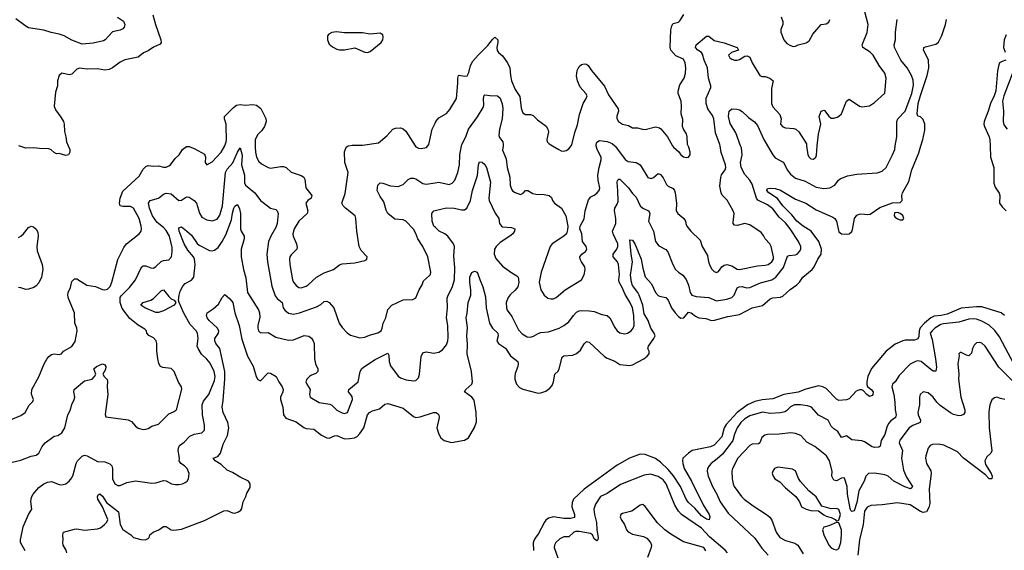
# Model space of a CAD drawing. Header units: inches. Extents: x 1552611 to 1694776, y 811966 to 917215.
# Tile 143 of 256: x 1606741 to 1614468, y 856829 to 860988. Entities that reach past the tile are written whole.
import ezdxf

# ---------------------------------------------------------------- set-up
doc = ezdxf.new("R2010")
doc.units = ezdxf.units.IN
doc.header["$MEASUREMENT"] = 0
for name, color, linetype in [('B6805', 7, 'Continuous'), ('B6806', 7, 'Continuous'), ('B6815', 7, 'Continuous'), ('B6816', 7, 'Continuous')]:
    doc.layers.add(name, color=color, linetype=linetype)

msp = doc.modelspace()

# ---------------------------------------------------------------- linework, layer by layer
at = {"layer": 'B6805', "color": 5}
for points, elevation in [([(1606654.8, 857845.2), (1606750, 857885.3), (1606782.9, 857910), (1606814.5, 857965.5), (1606844.7, 857995.3), (1606849, 858010), (1606832.3, 858052.3), (1606837, 858090), (1606890.6, 858189.4), (1606932.2, 858290), (1606953.2, 858326.8), (1606970, 858347.9), (1606990, 858362.7), (1607010, 858368.8), (1607050, 858364.9), (1607068.7, 858370), (1607084, 858390), (1607150, 858426.5), (1607175, 858465), (1607191.7, 858550), (1607189.7, 858570), (1607174, 858610), (1607171.6, 858690), (1607123.1, 858803.1), (1607117.4, 858830), (1607121.3, 858850), (1607139.6, 858890), (1607150, 858934.8), (1607170, 858957.3), (1607190, 858956.3), (1607268.4, 858908.4), (1607336, 858896), (1607390, 858873.1), (1607410, 858870.3), (1607430, 858875.3), (1607450, 858897.6), (1607464.6, 858930), (1607511.7, 859108.3), (1607557.6, 859202.4), (1607578, 859230), (1607677.6, 859310), (1607692.6, 859330), (1607697.3, 859350), (1607695.1, 859370), (1607678.2, 859430), (1607632.4, 859510), (1607610, 859524.8), (1607550, 859522.9), (1607529.7, 859530), (1607523.7, 859550), (1607529.8, 859589.8), (1607550, 859642.7), (1607678, 859762), (1607710, 859815.3), (1607730, 859837.6), (1607750, 859845.2), (1607790, 859839.6), (1607830, 859841.5), (1607870, 859831.8), (1607890, 859831.6), (1607910, 859841.3), (1607923, 859850), (1607960.7, 859899.3), (1607992.2, 859927.8), (1608017.2, 859970), (1608050, 859994.2), (1608070, 859995.2), (1608115.3, 859975.3), (1608190, 859933.4), (1608198.4, 859910), (1608197.3, 859870), (1608210, 859851), (1608250, 859873), (1608320.4, 859950), (1608349.8, 860000)], 880), ([(1606670, 857517.4), (1606750, 857536.5), (1606830, 857566.4), (1606870, 857574.6), (1606890.7, 857589.3), (1606917, 857643), (1606940.7, 857670), (1607010, 857723.1), (1607039, 857730), (1607072, 857750), (1607094.5, 857790), (1607118, 857890), (1607135.4, 857924.6), (1607149.1, 857970.9), (1607167.1, 858010), (1607172, 858030), (1607165.4, 858070), (1607168.3, 858090), (1607250, 858158), (1607310, 858171.3), (1607328.7, 858190), (1607338, 858210), (1607322, 858250), (1607344, 858270), (1607390, 858291.3), (1607410, 858282), (1607416, 858270), (1607414.4, 858245.6), (1607392, 858210), (1607404.7, 858190), (1607427.7, 858167.7), (1607430, 858154), (1607427.4, 858110), (1607433, 858050), (1607412.3, 857892.3), (1607415.3, 857875.3), (1607591.8, 857851.8), (1607617.5, 857837.5), (1607650, 857801.3), (1607670, 857786.7), (1607710, 857777), (1607730, 857778), (1607750, 857783.7), (1607778.7, 857801.3), (1607830, 857818), (1607910, 857898.9), (1607946.5, 857913.5), (1607970, 857930.8), (1608011.7, 858091.7), (1608009.3, 858110), (1607987.2, 858147.2), (1607953.1, 858230), (1607930, 858255.1), (1607862.9, 858262.9), (1607846, 858270), (1607832.3, 858292.3), (1607823.5, 858330), (1607817.1, 858390), (1607817.3, 858450), (1607810.8, 858470.8), (1607790, 858493.3), (1607753.4, 858513.4), (1607739.3, 858530), (1607734.5, 858550), (1607723.3, 858563.3), (1607670, 858593.7), (1607606.2, 858646.2), (1607544.3, 858724.3), (1607529.1, 858770), (1607530.3, 858809.7), (1607537, 858823), (1607601.2, 858890), (1607648.3, 858950), (1607690, 859037.3), (1607700.9, 859050), (1607710, 859058), (1607730, 859058.4), (1607770, 859042), (1607790, 859040.3), (1607810, 859052.6), (1607850, 859093), (1607870, 859100.2), (1607910, 859105), (1607931.4, 859130), (1607937.5, 859170), (1607936.3, 859203.7), (1607916.1, 859290), (1607890, 859336.1), (1607870, 859358.1), (1607819.2, 859399.2), (1607783.4, 859450), (1607760.2, 859510), (1607750.9, 859549.1), (1607763.6, 859570), (1607830, 859588), (1607870, 859621.3), (1607890, 859629.2), (1607930, 859622.8), (1607990, 859570.4), (1608010, 859572.2), (1608050, 859598.7), (1608070, 859595.8), (1608110, 859570.8), (1608127, 859550), (1608151.3, 859471.3), (1608170, 859439.5), (1608210, 859418.9), (1608250, 859411.6), (1608290, 859425.5), (1608310, 859454.9), (1608331.9, 859530), (1608354.7, 859790), (1608370, 859817.5), (1608414, 859866), (1608450, 859950.4), (1608470, 859982.8), (1608486.4, 859926.4), (1608482.5, 859850), (1608505, 859770), (1608505.8, 859710), (1608513.4, 859690), (1608585.8, 859630), (1608630, 859572), (1608650, 859554), (1608710, 859510.4), (1608750, 859499.3), (1608760.5, 859490), (1608768.7, 859470), (1608762.3, 859390), (1608750, 859359.7), (1608710.2, 859290), (1608694.3, 859250), (1608680.7, 859150), (1608686, 859090), (1608718.1, 858898.1), (1608744.6, 858824.6), (1608762.3, 858802.3), (1608800.2, 858770), (1608809.2, 858730), (1608821.5, 858710), (1608850, 858688.4), (1608890, 858679.2), (1608937.2, 858690), (1609070, 858736.1), (1609104.5, 858755.5), (1609130, 858780.4), (1609150, 858783), (1609170.3, 858770.3), (1609204.9, 858730), (1609248.6, 858608.6), (1609270, 858575.3), (1609310, 858532.7), (1609335.4, 858515.4), (1609410, 858494.6), (1609450, 858500.3), (1609484.7, 858515.3), (1609550, 858533.7), (1609576.3, 858550), (1609586.3, 858570), (1609594.3, 858610), (1609613.1, 858650), (1609630, 858717.3), (1609660.9, 858750), (1609750, 858792.2), (1609825.8, 858794.2), (1609850, 858808.2), (1609874.3, 858870), (1609899.7, 858910), (1609910, 858940.7), (1609957.7, 858982.3), (1609963.7, 858990), (1609967.6, 859010), (1609943.5, 859130), (1609903.2, 859210), (1609864.5, 859270), (1609850, 859311.6), (1609830, 859345.6), (1609770, 859409.4), (1609750, 859418), (1609685.1, 859425.1), (1609629.6, 859470), (1609615.6, 859495.6), (1609599.4, 859559.4), (1609570, 859601.6), (1609547.1, 859650), (1609551.8, 859690), (1609570, 859710.4), (1609590, 859707.4), (1609650, 859684.9), (1609710, 859679.7), (1609750, 859695.6), (1609790, 859735.3), (1609810, 859744.6), (1609830, 859746.3), (1609850, 859741.3), (1609904.6, 859704.6), (1609930, 859697.7), (1610000, 859710)], 860), ([(1607120.9, 860000), (1607132.9, 859970), (1607134.7, 859950), (1607123.1, 859930), (1607102.8, 859922.8), (1607050, 859938.9), (1607030, 859937.4), (1607010, 859948.3), (1606988.4, 859968.4), (1606970, 859976.8), (1606897.2, 859977.2), (1606850, 859983.4), (1606790, 859979.8), (1606733.7, 860000)], 880), ([(1608587.6, 860000), (1608587.2, 859990), (1608591.2, 859948.8), (1608599.3, 859910), (1608617, 859877), (1608637.8, 859857.8), (1608690, 859828.7), (1608710, 859824.6), (1608790, 859838.3), (1608810, 859836.5), (1608830.7, 859830), (1608872.1, 859792.1), (1608950, 859767.9), (1608970, 859753.1), (1608978, 859738), (1608985.8, 859670), (1609033.7, 859610), (1609027.7, 859590), (1609000.5, 859570), (1608986.7, 859550), (1609001.6, 859490), (1608997.2, 859470), (1608930, 859407.6), (1608893.4, 859350), (1608885.2, 859310), (1608886.8, 859290), (1608912.2, 859230), (1608918, 859202), (1608915.6, 859190), (1608870, 859145.7), (1608860.6, 859130), (1608856.8, 859110), (1608859.4, 859070), (1608881.8, 858950), (1608890.2, 858930), (1608910, 858904.4), (1608930, 858887.6), (1608950, 858885.5), (1608990, 858900.2), (1609004.4, 858910), (1609070, 858970.2), (1609130, 859002.6), (1609202.9, 859030), (1609250, 859066.4), (1609270, 859074), (1609370, 859083), (1609450, 859100.5), (1609465.2, 859110), (1609467, 859130), (1609419.8, 859179.8), (1609404.2, 859210), (1609385.4, 859330), (1609379.1, 859430), (1609372.8, 859450), (1609298.3, 859510), (1609279.7, 859530), (1609269.6, 859550), (1609294.5, 859625.5), (1609317.6, 859790), (1609293, 859870), (1609288.8, 859951.2), (1609302.4, 859990), (1609319.3, 860000)], 880), ([(1609844.8, 860000), (1609850, 859992), (1609870, 859980.9), (1609890, 859977.4), (1609932.7, 859987.3), (1609943, 860000)], 880), ([(1606784.4, 856824.4), (1606747.3, 856890), (1606747.6, 856910), (1606767, 857013), (1606809.7, 857110), (1606836.3, 857150), (1606828.4, 857211.6), (1606834.5, 857245.5), (1606846.6, 857270), (1606890, 857321.3), (1606929.5, 857350), (1606957.5, 857362.5), (1606990, 857368), (1607050, 857344.5), (1607070, 857341.8), (1607102.7, 857350), (1607130, 857370.5), (1607150, 857398), (1607159.7, 857420.3), (1607182.8, 857510), (1607194.2, 857530), (1607232.1, 857567.9), (1607250, 857573.8), (1607270, 857569.3), (1607350, 857524.9), (1607410, 857521.5), (1607446.9, 857506.9), (1607462.6, 857490), (1607468.8, 857470), (1607468.4, 857390), (1607488.4, 857350), (1607510, 857336.3), (1607530, 857336.3), (1607580.4, 857359.6), (1607650, 857373.7), (1607776.3, 857356.3), (1607810, 857358.4), (1607870, 857377.1), (1607890, 857372.7), (1607931, 857350), (1607963.7, 857343.7), (1607990, 857344.4), (1608019, 857350), (1608040.1, 857359.9), (1608054, 857370), (1608065.6, 857390), (1608069.6, 857430), (1608053.6, 857470), (1608035.1, 857490), (1608004.5, 857510), (1607991.8, 857530), (1607994.7, 857550), (1607985.4, 857610), (1607986.6, 857630), (1607995.6, 857650), (1608030, 857675.6), (1608075.8, 857724.2), (1608110, 857739.3), (1608170, 857748.7), (1608189.6, 857770), (1608191.3, 857808.7), (1608176, 857890), (1608172.8, 857970), (1608182.5, 857997.5), (1608225.3, 858050), (1608270, 858160.4), (1608274, 858190), (1608265.5, 858230), (1608235.7, 858295.7), (1608210, 858326.8), (1608166.7, 858366.7), (1608140.3, 858410), (1608134, 858430), (1608142.3, 858490), (1608136.5, 858530), (1608124.8, 858550), (1608078.3, 858598.3), (1608027.4, 858687.4), (1607991.6, 858770), (1607988, 858790), (1607991.8, 858830), (1608000.1, 858859.9), (1608019.6, 858900.4), (1608039.6, 858920.4), (1608090, 858947), (1608106, 858970), (1608117.3, 859070), (1608113.3, 859110), (1608104, 859130), (1608061.2, 859181.2), (1608030, 859230.9), (1607992.9, 859330), (1607990, 859356.3), (1608010, 859363.7), (1608050, 859332.4), (1608090, 859297.8), (1608134.2, 859234.2), (1608150, 859219.8), (1608230, 859178.5), (1608250, 859176.1), (1608270, 859180.8), (1608297.8, 859202.2), (1608330.6, 859249.4), (1608358.8, 859301.2), (1608401.8, 859418.2), (1608410, 859470.6), (1608421.6, 859510), (1608430, 859527.4), (1608450, 859538.4), (1608465.2, 859505.2), (1608473.1, 859470), (1608472.8, 859350), (1608478.5, 859330), (1608501.3, 859290), (1608501, 859270), (1608478.7, 859190), (1608479.3, 859130), (1608496.9, 859030), (1608515.1, 858964.9), (1608528.2, 858850), (1608614.2, 858714.2), (1608623.5, 858690), (1608624.1, 858655.9), (1608609.2, 858590), (1608609.2, 858570), (1608615.8, 858550), (1608630, 858532.7), (1608690, 858534.9), (1608750, 858499), (1608850, 858476.5), (1608890, 858478.8), (1608971.9, 858511.9), (1609008.6, 858508.6), (1609030, 858490.6), (1609043.8, 858470), (1609050.4, 858450), (1609053.2, 858330), (1609062, 858290), (1609080.2, 858250), (1609080.3, 858230), (1609064.2, 858215.8), (1609030, 858201.2), (1609015.2, 858190), (1608994.7, 858170), (1608986.9, 858150), (1608993.4, 858130), (1609020.3, 858090), (1609014, 858050), (1609019.3, 858030), (1609090, 857987.7), (1609175.4, 857975.4), (1609190, 857967.4), (1609230, 857926.9), (1609270, 857906), (1609290, 857902), (1609314, 857910), (1609352.3, 858010), (1609350, 858033.6), (1609321.1, 858070), (1609323.1, 858090), (1609396.1, 858150), (1609413.7, 858230), (1609426.8, 858253.2), (1609447.3, 858270), (1609530, 858323.5), (1609630, 858374.4), (1609638.3, 858358.3), (1609639.2, 858310), (1609650, 858275.5), (1609710, 858192.7), (1609730, 858179.5), (1609774.3, 858165.7), (1609830, 858157), (1609850, 858160.4), (1609870, 858180.5), (1609879.3, 858210), (1609891.5, 858348.5), (1609904.2, 858375.8), (1609930, 858384.9), (1609990, 858374.9), (1610000, 858376.5)], 840), ([(1610000, 859362), (1609991.8, 859370), (1609977.7, 859410), (1609973.7, 859470), (1609990, 859490.3), (1610000, 859492.6)], 840), ([(1606730, 859281.3), (1606750, 859290.3), (1606770, 859308.9), (1606810, 859359.5), (1606830, 859368.8), (1606850, 859365.3), (1606870, 859346.4), (1606881.6, 859321.6), (1606885.2, 859290), (1606875.8, 859210), (1606876.7, 859176.7), (1606918.2, 859070), (1606922.7, 859030), (1606911.4, 858968.6), (1606890, 858924.2), (1606870, 858901.1), (1606852.7, 858890), (1606810, 858875.8), (1606790, 858873.1), (1606750, 858886.6), (1606730, 858887.8)], 880), ([(1607109.6, 856810), (1607104.5, 856830), (1607080.7, 856870), (1607078.4, 856890), (1607082.9, 856910), (1607078, 856950), (1607085.2, 856970), (1607170, 856995.3), (1607190, 856997), (1607250, 856987.2), (1607350, 856996), (1607374.5, 857005.5), (1607406.9, 857030), (1607425.1, 857050), (1607431.1, 857070), (1607389.9, 857170), (1607353.6, 857230), (1607351.2, 857248.8), (1607355.6, 857264.4), (1607368.2, 857271.8), (1607390, 857252.4), (1607422.5, 857202.5), (1607517.1, 857130), (1607529.2, 857030), (1607550, 856992.4), (1607614, 856950), (1607634, 856930), (1607690, 856914), (1607729.1, 856910.9), (1607750, 856921), (1607757.2, 856930), (1607761.2, 856950), (1607789.3, 856970), (1607831.4, 856988.6), (1607870, 857015.8), (1607890, 857014.9), (1607930, 856990.4), (1607950, 856987.7), (1608010, 856994.9), (1608190, 857062.4), (1608342.5, 857137.5), (1608370, 857141.1), (1608410, 857123.7), (1608430, 857121.1), (1608458, 857130), (1608475.9, 857144.1), (1608483.7, 857156.3), (1608494.5, 857210), (1608516, 857250), (1608523, 857277), (1608550, 857321), (1608549.6, 857350), (1608535.1, 857370), (1608470, 857402.4), (1608410, 857439.6), (1608370, 857456.2), (1608322.5, 857502.5), (1608275.1, 857530), (1608259, 857550), (1608294.9, 857565.1), (1608317.6, 857590), (1608338.6, 857661.4), (1608370.5, 857729.5), (1608380.7, 857790), (1608372.9, 857830), (1608337.6, 857910), (1608328.5, 857950), (1608337, 858003), (1608351.2, 858171.2), (1608350.6, 858230), (1608309.9, 858409.9), (1608279.4, 858450), (1608272.4, 858470), (1608272.9, 858490), (1608299.7, 858530), (1608303.5, 858550), (1608291.4, 858571.4), (1608228.5, 858630), (1608213, 858650), (1608206.2, 858670), (1608212, 858690), (1608259.6, 858720.4), (1608301, 858759), (1608330, 858810.5), (1608350, 858833.4), (1608390, 858801.3), (1608413.4, 858770), (1608429.2, 858690), (1608463.8, 858590), (1608484.2, 858484.2), (1608529.5, 858349.5), (1608572.4, 858272.4), (1608595.8, 858190), (1608610, 858167.3), (1608630, 858157.3), (1608684.1, 858215.9), (1608690, 858220.4), (1608710, 858218.4), (1608754, 858190), (1608773.2, 858150), (1608800.2, 858110), (1608808.1, 858090), (1608804.9, 858070), (1608788.4, 858030), (1608787.7, 858010), (1608805.2, 857950), (1608811.2, 857891.2), (1608830, 857864.9), (1608910, 857835.9), (1608970, 857792.2), (1608990, 857783.2), (1609050, 857779.6), (1609110, 857732.2), (1609150, 857710.4), (1609170, 857708.9), (1609210, 857726), (1609230, 857729.1), (1609290, 857701.6), (1609330, 857704.4), (1609368.7, 857711.3), (1609390, 857721.7), (1609410, 857745.3), (1609440.2, 857790), (1609469.9, 857890.1), (1609486.6, 857910), (1609510, 857922.2), (1609563.5, 857936.5), (1609605.8, 857974.2), (1609630, 857980.2), (1609750, 857943.8), (1609830, 857878.2), (1609850, 857871.1), (1609884.2, 857875.8), (1609988.9, 857908.9), (1610000, 857908.2)], 820)]:
    msp.add_lwpolyline(points, dxfattribs=dict(at, elevation=elevation))
at = {"layer": 'B6805', "color": 5, "elevation": 840}
msp.add_lwpolyline([(1607830, 858692.2), (1607810, 858694), (1607723, 858730), (1607691.8, 858750), (1607709.2, 858770), (1607769.8, 858790.2), (1607790, 858802), (1607850, 858862), (1607870, 858870.4), (1607910, 858819.3), (1607930, 858800.4), (1607952, 858790), (1607966, 858770), (1607954, 858750), (1607870, 858705.3)], close=True, dxfattribs=at)
at = {"layer": 'B6806', "color": 5}
for points, elevation in [([(1607786.6, 861026.6), (1607805.8, 860950), (1607847.1, 860830), (1607850.3, 860810), (1607842.6, 860797.4), (1607790, 860772.6), (1607750, 860744), (1607712.3, 860727.7), (1607670, 860695.1), (1607566.6, 860673.4), (1607530, 860654), (1607470, 860609.6), (1607442.7, 860597.3), (1607410, 860593.7), (1607350, 860604.2), (1607270, 860601.2), (1607210, 860607.9), (1607190, 860600.4), (1607150, 860561.3), (1607130, 860555.1), (1607070.9, 860569.1), (1607051, 860550), (1607037.3, 860510), (1607036.4, 860470), (1607021, 860419), (1607010.2, 860310), (1607021, 860281), (1607064.4, 860224.4), (1607084, 860190), (1607089, 860170), (1607091.5, 860111.5), (1607103.6, 860070), (1607108.9, 860030), (1607120.9, 860000)], 880), ([(1607507.2, 861007.2), (1607556, 860976), (1607565.8, 860950), (1607561.6, 860930), (1607550, 860916.4), (1607530, 860905.7), (1607468.1, 860891.9), (1607410.4, 860830), (1607397.1, 860822.9), (1607316.8, 860803.2), (1607230, 860795.6), (1607150, 860826.8), (1607090, 860861.1), (1607050, 860875), (1606987.2, 860887.2), (1606930, 860906.2), (1606810, 860925.6), (1606781.5, 860941.5), (1606710, 860994.8)], 860), ([(1608349.8, 860000), (1608350, 860000.3), (1608361.1, 860030), (1608364.8, 860050), (1608362, 860150), (1608360.3, 860170), (1608346.8, 860210), (1608348.7, 860230), (1608419, 860301), (1608442.5, 860317.5), (1608470, 860322.5), (1608510, 860319.2), (1608570, 860323.1), (1608598, 860318), (1608632.4, 860292.4), (1608672.5, 860212.5), (1608675.4, 860190), (1608661, 860150), (1608640.1, 860119.9), (1608610, 860088.2), (1608589.4, 860050), (1608587.6, 860000)], 880), ([(1609943, 860000), (1609951.1, 860010), (1609977.6, 860130), (1610000, 860178.3)], 880), ([(1609319.3, 860000), (1609319.8, 860000.2), (1609350, 860005.8), (1609430, 860004.2), (1609556.6, 860023.4), (1609621, 860079), (1609670, 860130.3), (1609690, 860138.9), (1609730, 860140.3), (1609750, 860133.7), (1609770, 860114.9), (1609844.8, 860000)], 880)]:
    msp.add_lwpolyline(points, dxfattribs=dict(at, elevation=elevation))
at = {"layer": 'B6806', "color": 5, "elevation": 920}
msp.add_lwpolyline([(1609226.7, 860893.3), (1609190, 860886.6), (1609166, 860874), (1609157.3, 860862.7), (1609156.3, 860830), (1609170, 860796), (1609195.2, 860775.2), (1609230, 860757.3), (1609250, 860750.7), (1609290.6, 860750.6), (1609370, 860767.7), (1609450, 860733.4), (1609470, 860730.6), (1609490, 860739.1), (1609577, 860810), (1609589.5, 860830), (1609594, 860850), (1609589.5, 860869.5), (1609578.4, 860878.4), (1609570, 860882.7), (1609490, 860875.1), (1609430, 860884.2), (1609290, 860885.6)], close=True, dxfattribs=at)
at = {"layer": 'B6815', "color": 5}
for points, elevation in [([(1610000, 859710), (1610030, 859715.3), (1610110, 859697), (1610133.5, 859706.5), (1610155, 859730), (1610179.4, 859790), (1610192.9, 859850), (1610194, 859930), (1610207.8, 860000)], 860), ([(1610000, 859492.6), (1610090, 859513.1), (1610149.8, 859510.2), (1610210, 859496.5), (1610230, 859496.5), (1610249.2, 859510.8), (1610278.7, 859570), (1610294.7, 859650), (1610332.2, 859767.8), (1610341.4, 859850), (1610350, 859874), (1610370, 859870.3), (1610390, 859852.7), (1610404.7, 859830), (1610434.4, 859714.4), (1610423, 859590), (1610425.4, 859570), (1610471.2, 859471.2), (1610499.5, 859430), (1610504.9, 859390), (1610520.4, 859370), (1610530, 859364.9), (1610599.9, 859359.9), (1610626, 859350), (1610622.4, 859330), (1610610.3, 859310), (1610587.9, 859290), (1610510, 859242.1), (1610479, 859210), (1610468, 859190), (1610463.5, 859150), (1610476.4, 859116.4), (1610530, 859057.3), (1610602.7, 859002.7), (1610641.4, 858981.4), (1610652.1, 858970), (1610658, 858930), (1610650, 858893.6), (1610630, 858867.7), (1610590, 858832.3), (1610574.2, 858810), (1610558.2, 858770), (1610559.7, 858730), (1610566.9, 858710), (1610601.7, 858661.7), (1610656.2, 858556.2), (1610684.7, 858524.7), (1610722.7, 858502.7), (1610750, 858499), (1610773.6, 858506.4), (1610810, 858529.1), (1610830, 858535.8), (1610890, 858540.2), (1610973.3, 858570), (1611010, 858590.2), (1611050, 858619.7), (1611086.2, 858670), (1611110, 858694.4), (1611130, 858705.2), (1611150, 858708.4), (1611210, 858706.8), (1611250, 858700.2), (1611310, 858677.4), (1611350, 858670.3), (1611372.4, 858650), (1611410, 858575.3), (1611428.1, 858550), (1611450, 858534.3), (1611490, 858526.5), (1611510, 858531.7), (1611538, 858550), (1611556, 858570), (1611561.5, 858590), (1611559.5, 858670), (1611549.2, 858730), (1611530, 858775.1), (1611493.3, 858833.3), (1611469, 858890), (1611444.4, 858930), (1611442, 858950), (1611448.3, 858990), (1611440.9, 859070), (1611431.3, 859090), (1611397.8, 859130), (1611398.6, 859150), (1611428, 859190), (1611435.8, 859210), (1611435.1, 859230), (1611397.4, 859310), (1611392.7, 859330), (1611419, 859390), (1611418.6, 859430), (1611408.2, 859491.8), (1611409.8, 859510), (1611430, 859542.4), (1611436, 859564), (1611435.7, 859650), (1611428.8, 859711.2), (1611431.1, 859728.9), (1611442, 859738), (1611450, 859738.3), (1611518.5, 859670), (1611550, 859624.9), (1611577.5, 859597.5), (1611610.2, 859530), (1611630, 859511), (1611674, 859490), (1611680.7, 859480.7), (1611685.5, 859470), (1611674.7, 859410), (1611714.2, 859330), (1611730.2, 859250.2), (1611756.3, 859216.3), (1611810, 859187), (1611827.5, 859167.5), (1611866.2, 859070), (1611887.6, 859030), (1611910, 859007.9), (1611944.5, 858984.5), (1611970, 858950.8), (1611988.3, 858908.3), (1612001, 858850), (1612014.9, 858830), (1612050, 858817.4), (1612150, 858810.7), (1612210, 858784.6), (1612290, 858796.2), (1612329.8, 858810), (1612339.8, 858820.2), (1612347.9, 858830), (1612370, 858885.7), (1612385.5, 858894.5), (1612410, 858897.7), (1612445.6, 858885.6), (1612470, 858888.9), (1612555.4, 858924.6), (1612644.4, 858950), (1612674.5, 858970), (1612735.5, 859044.5), (1612766.2, 859133.8), (1612780.4, 859139.6), (1612830, 859143.8), (1612841.1, 859150), (1612860.9, 859170), (1612871, 859190), (1612869.8, 859210), (1612852.6, 859250), (1612786.3, 859350), (1612750, 859395.9), (1612700.3, 859440.3), (1612650, 859506.4), (1612610, 859536.7), (1612533.8, 859573.8), (1612521.6, 859590), (1612490, 859699.8), (1612470, 859729.8), (1612430, 859775.3), (1612401.8, 859830), (1612398.2, 859870), (1612409.9, 859930), (1612404.3, 859984.3), (1612398.3, 860000)], 840), ([(1610000, 857908.2), (1610007.7, 857907.7), (1610020.6, 857900.6), (1610030.2, 857890.2), (1610032.9, 857870), (1610014.4, 857790), (1610030, 857739.3), (1610046, 857710), (1610072.4, 857690), (1610130, 857674), (1610230, 857692.2), (1610263.1, 857710), (1610309.2, 857790.8), (1610324.2, 857835.8), (1610323.8, 857910), (1610305.9, 858005.9), (1610288.4, 858028.4), (1610231.3, 858070), (1610241.1, 858090), (1610287.8, 858130), (1610295.1, 858150), (1610286.4, 858230), (1610251, 858370), (1610254.1, 858445.9), (1610248.8, 858510), (1610254.1, 858574.1), (1610243.9, 858650), (1610252.3, 858687.7), (1610260.7, 858770), (1610281.5, 858830), (1610281.9, 858870), (1610273, 858930), (1610274.2, 858970), (1610290, 859006.2), (1610310, 859018), (1610330, 859010.2), (1610337.2, 858997.2), (1610351, 858951), (1610374.9, 858894.9), (1610395.9, 858815.9), (1610401.8, 858730), (1610426.2, 858610), (1610450, 858570.2), (1610492.2, 858530), (1610495.8, 858510), (1610486.3, 858470), (1610496.9, 858450), (1610554.1, 858414.1), (1610592.9, 858352.9), (1610650.3, 858310), (1610652.9, 858290), (1610648.9, 858270), (1610630, 858216), (1610625.6, 858190), (1610626.8, 858170), (1610639.4, 858130), (1610664.1, 858104.1), (1610690, 858091.9), (1610810, 858060.7), (1610830, 858062), (1610870, 858077), (1610900.5, 858099.5), (1610918.1, 858121.9), (1610929.8, 858150), (1610939.6, 858210), (1610966, 858234), (1610974.8, 858250), (1610997.6, 858342.4), (1611010, 858352.7), (1611081.2, 858358.8), (1611110, 858370.4), (1611141.2, 858398.8), (1611170, 858448.2), (1611190, 858465.3), (1611210, 858460.3), (1611330, 858349.2), (1611350, 858336.2), (1611411.3, 858311.3), (1611450, 858285.5), (1611530, 858278.2), (1611550, 858282.4), (1611638.4, 858330), (1611665.1, 858350), (1611680.7, 858370), (1611679.6, 858390), (1611671.2, 858410), (1611674.4, 858430), (1611717, 858490), (1611726.4, 858510), (1611718.6, 858530), (1611692.4, 858570), (1611671.8, 858630), (1611641.4, 858681.4), (1611629.7, 858750), (1611601.9, 858830), (1611592.1, 858850), (1611550, 858905.6), (1611540.7, 858930), (1611534.8, 858985.2), (1611549.3, 859090), (1611538, 859150), (1611530, 859262), (1611550, 859260.4), (1611570, 859226.7), (1611617.4, 859110), (1611630, 859039.3), (1611650, 858972.4), (1611697.5, 858917.5), (1611730, 858848.8), (1611750, 858825.7), (1611760.4, 858820.4), (1611812.2, 858810), (1611829.4, 858789.4), (1611856.2, 858730), (1611884.5, 858690), (1611910, 858661.6), (1611930, 858649.3), (1611953.6, 858650), (1611990, 858696), (1612010, 858691.2), (1612043.5, 858663.5), (1612070, 858652), (1612126, 858646), (1612170, 858630.3), (1612193, 858633), (1612298.4, 858661.6), (1612390, 858677.8), (1612490, 858730.2), (1612570, 858746.5), (1612630, 858800.6), (1612650, 858807), (1612710, 858812), (1612730, 858821.5), (1612787.3, 858872.7), (1612838.9, 858910), (1612859.7, 858930), (1612886.3, 858970), (1612960.7, 859030), (1612976.2, 859050), (1613005, 859110), (1613030.4, 859149.6), (1613032.5, 859190), (1613012, 859250), (1612951.6, 859331.6), (1612890, 859370.4), (1612838.2, 859410), (1612799.6, 859459.6), (1612729.9, 859530), (1612687.7, 859587.7), (1612620.5, 859630), (1612605.1, 859650), (1612610, 859666), (1612631.8, 859668.2), (1612670, 859663.6), (1612710, 859651), (1612830, 859582.2), (1612910, 859550.2), (1612990, 859497.4), (1613120.8, 859440.8), (1613136.9, 859430), (1613151.4, 859410), (1613170, 859325.3), (1613190, 859309.2), (1613226.4, 859306.4), (1613250, 859310.2), (1613270, 859329), (1613276.5, 859343.5), (1613291.7, 859430), (1613310, 859455.5), (1613330, 859464), (1613350, 859466), (1613390, 859460.7), (1613415.1, 859464.9), (1613490, 859514.9), (1613590, 859552.4), (1613650, 859556.4), (1613665.1, 859570), (1613662.3, 859610), (1613667.4, 859630), (1613719.4, 859720.6), (1613743.1, 859810), (1613795.8, 859944.2), (1613812.6, 860000)], 820), ([(1610534.3, 860000), (1610530, 859964.7), (1610557.5, 859897.5), (1610566, 859830), (1610586.5, 859753.5), (1610590.2, 859690), (1610599.7, 859659.7), (1610607.8, 859647.8), (1610630, 859632.6), (1610670, 859618.5), (1610691.7, 859628.3), (1610710, 859648.2), (1610729.6, 859650.4), (1610766.8, 859626.8), (1610790, 859620.2), (1610857.3, 859617.3), (1610894.8, 859610), (1610913.4, 859593.4), (1610922, 859570), (1610938, 859550), (1610991.9, 859511.9), (1611025.7, 859450), (1611041.6, 859370), (1611039.9, 859340.1), (1611030.5, 859310), (1611010.6, 859290), (1610918.4, 859230), (1610902.6, 859210), (1610832.2, 859007.8), (1610818, 858930), (1610830.4, 858870), (1610857.1, 858830), (1610885.8, 858805.8), (1610910, 858799.1), (1610930, 858801.3), (1610949.5, 858810), (1611022.4, 858870), (1611149.6, 858950), (1611171, 858989), (1611178.4, 859030), (1611176, 859050), (1611148.2, 859090), (1611139.7, 859110), (1611137.6, 859130), (1611150.8, 859149.2), (1611181.3, 859170), (1611191.6, 859190), (1611186, 859210), (1611158, 859250), (1611151.1, 859310), (1611135.1, 859350), (1611139.6, 859370), (1611170, 859426.8), (1611177.2, 859490), (1611203.9, 859576.1), (1611221.7, 859598.3), (1611250, 859612.2), (1611270, 859628.5), (1611287.1, 859650), (1611292.8, 859667.2), (1611279.8, 859730), (1611276.8, 859770), (1611286.9, 859830), (1611304.2, 859890), (1611303.8, 859910), (1611271.4, 859970), (1611265.4, 860000)], 860), ([(1610921.3, 860000), (1610970.8, 859970), (1610990, 859960.4), (1611010, 859957.1), (1611030, 859961.6), (1611050, 859975.5), (1611067.9, 860000)], 880), ([(1611410.3, 860000), (1611415.4, 859995.4), (1611491.3, 859891.3), (1611516.1, 859876.1), (1611578, 859870), (1611609.1, 859850), (1611670, 859750.4), (1611696.3, 859743.7), (1611714, 859750), (1611750, 859781.6), (1611770, 859773.7), (1611790, 859748.4), (1611816.7, 859696.7), (1611830, 859683.9), (1611870, 859666), (1611880.3, 859650), (1611885.7, 859630), (1611893.8, 859550), (1611892.7, 859490), (1611904.7, 859470), (1611952.2, 859430), (1611966.7, 859410), (1611968.7, 859390), (1611977.1, 859370), (1612007.4, 859330), (1612080, 859260), (1612097, 859210), (1612139.4, 859139.4), (1612145.8, 859090), (1612153.6, 859070), (1612170, 859034.9), (1612190, 859014), (1612210, 859007.3), (1612225.6, 859014.4), (1612250, 859050.3), (1612270, 859064.2), (1612289.8, 859070.2), (1612330, 859057.8), (1612370, 859033), (1612390, 859031), (1612530, 859058.4), (1612590, 859062.7), (1612613.3, 859070), (1612644, 859090), (1612655.9, 859110), (1612655.8, 859130), (1612637.2, 859210), (1612628.7, 859230), (1612591.8, 859270), (1612577.7, 859297.7), (1612559, 859319), (1612470, 859379.1), (1612430, 859390.6), (1612370, 859375.1), (1612350, 859377.6), (1612340.5, 859390), (1612339.4, 859399.4), (1612346.3, 859470), (1612339.8, 859490), (1612292.8, 859572.8), (1612253.8, 859613.8), (1612244.5, 859630), (1612236.2, 859683.8), (1612241.8, 859750), (1612247.5, 859772.5), (1612277.6, 859810), (1612281.6, 859830), (1612278.6, 859850), (1612246.5, 859946.5), (1612236.7, 860000)], 860), ([(1611864.7, 860000), (1611870.4, 859990), (1611913, 859953), (1611930, 859928.4), (1611950, 859914.4), (1611971.3, 859908.7), (1611990, 859910.6), (1612002.4, 859930), (1612002.6, 859950), (1611992.3, 859990), (1611986.8, 860000)], 880), ([(1612609.5, 860000), (1612650, 859928.8), (1612670, 859904.7), (1612731.1, 859871.1), (1612740.9, 859860.9), (1612763.2, 859810), (1612790, 859776), (1612830, 859745.6), (1612903.6, 859723.6), (1612990, 859675.6), (1613050, 859664.7), (1613097.2, 859670), (1613138.7, 859690), (1613166, 859730), (1613179.1, 859740.9), (1613236.3, 859763.7), (1613310, 859778.4), (1613470, 859787.2), (1613510, 859799.6), (1613539.6, 859830), (1613591.2, 859930), (1613607.2, 859970), (1613611.9, 860000)], 840), ([(1612916.1, 860000), (1612925.5, 859930), (1612935.8, 859910), (1612950, 859897), (1612970, 859895.8), (1612987.3, 859910), (1612993.3, 859926.7), (1613000.1, 860000)], 860), ([(1614355.6, 860000), (1614359.2, 859910), (1614384.1, 859830), (1614385.6, 859705.6), (1614394.6, 859674.6), (1614428.5, 859628.5), (1614433, 859610), (1614430.2, 859550), (1614450, 859520.7), (1614483.2, 859490)], 820), ([(1610000, 858376.5), (1610030, 858381.1), (1610059.4, 858400.6), (1610090, 858440.5), (1610101.4, 858470), (1610104.2, 858495.8), (1610099.3, 858590), (1610089.8, 858650), (1610097.2, 858730), (1610095.3, 858804.7), (1610103.5, 858830), (1610134.8, 858890), (1610152.3, 858950), (1610155.1, 859044.9), (1610146.7, 859133.3), (1610152.3, 859210), (1610145.1, 859230), (1610100.2, 859290), (1610075.8, 859310), (1610031.4, 859331.4), (1610000, 859362)], 840), ([(1614469.8, 858670), (1614443.5, 858690), (1614290, 858736.5), (1614250, 858737.7), (1614130, 858725.9), (1614019.5, 858680.5), (1613971.1, 858668.9), (1613917, 858663), (1613890.1, 858650), (1613840.7, 858610), (1613808, 858572), (1613799.8, 858550), (1613795.7, 858504.3), (1613790, 858487.3), (1613763.4, 858476.6), (1613690, 858476.5), (1613670, 858471.8), (1613610, 858445.2), (1613540.5, 858390), (1613426.4, 858253.6), (1613396.8, 858190), (1613388.5, 858150), (1613389, 858129), (1613393.7, 858113.7), (1613423.7, 858090), (1613438, 858070), (1613435.6, 858050), (1613430, 858042.4), (1613410, 858035.1), (1613388.8, 858048.8), (1613360.5, 858080.5), (1613350, 858087), (1613330, 858087.6), (1613304.8, 858075.2), (1613250, 858016.3), (1613230, 858008.7), (1613170, 858003.1), (1613150, 858013.1), (1613070, 858097.4), (1613043.7, 858110), (1613010, 858118), (1612910, 858091.6), (1612851.1, 858068.9), (1612736.9, 858050), (1612650, 858015.2), (1612567.9, 858007.9), (1612510, 857996.2), (1612453.1, 857970), (1612370, 857910.3), (1612285.1, 857814.9), (1612269, 857790), (1612250, 857718.5), (1612190, 857652.8), (1612160.7, 857639.3), (1612018.7, 857610), (1611988.6, 857591.4), (1611945.5, 857550), (1611941.1, 857530), (1611943.4, 857510), (1611955.9, 857470), (1612012.4, 857370), (1612105.3, 857185.3), (1612151.3, 857110), (1612157.4, 857090), (1612151.6, 857068.4), (1612130, 857072.6), (1612090, 857099.4), (1612039.1, 857159.1), (1611990, 857202.7), (1611970, 857230.7), (1611927.2, 857330), (1611871.8, 857411.8), (1611830, 857461.1), (1611770, 857519.9), (1611730, 857548.7), (1611650, 857580.7), (1611610, 857582.3), (1611526.5, 857550), (1611430, 857496), (1611171.5, 857308.5), (1611086.8, 857230), (1611076.2, 857203.8), (1611074, 857170), (1611095.3, 857110), (1611093.9, 857086.1), (1611063.1, 857076.9), (1611010, 857079), (1610930, 857090.4), (1610890, 857081.5), (1610870, 857065.8), (1610858.7, 857050), (1610810, 856954), (1610790, 856932), (1610778, 856910), (1610771.4, 856888.6), (1610772.5, 856827.5)], 820), ([(1614545.4, 858285.4), (1614430, 858502.7), (1614392.9, 858552.9), (1614350, 858593.3), (1614290, 858624.7), (1614250, 858639.4), (1614223.8, 858643.8), (1614190, 858640.2), (1614110, 858617.5), (1613990, 858605.2), (1613970, 858599.3), (1613923.2, 858570), (1613900.2, 858550), (1613886, 858530), (1613900.6, 858480.6), (1613928.1, 858330), (1613935.6, 858264.4), (1613930, 858233.2), (1613910, 858233.6), (1613890, 858246.6), (1613816, 858310), (1613790, 858313.7), (1613770, 858309.1), (1613730, 858289), (1613641.3, 858198.7), (1613610, 858149.4), (1613590.6, 858130), (1613585.3, 858110), (1613600.8, 858050), (1613608.8, 857991.2), (1613610.2, 857930), (1613618.2, 857890), (1613614, 857870), (1613576.9, 857843.1), (1613558.3, 857821.7), (1613545.6, 857794.4), (1613530, 857735.3), (1613500.1, 857690), (1613493.9, 857646.1), (1613482.7, 857637.3), (1613450, 857635.4), (1613430, 857640.2), (1613370, 857678.5), (1613350, 857686.6), (1613270, 857694), (1613230, 857725.2), (1613190, 857714), (1613160.1, 857760.1), (1613130, 857781.4), (1613110, 857803.1), (1613084.8, 857850), (1613010, 857888.7), (1612954, 857950), (1612921.8, 857961.8), (1612868, 857970), (1612821, 857970), (1612790, 857954), (1612758.8, 857921.2), (1612746.1, 857913.9), (1612710, 857906.4), (1612630, 857902.2), (1612570, 857912.5), (1612470, 857882.3), (1612430, 857858.9), (1612399.2, 857830), (1612370.8, 857790), (1612350, 857739.7), (1612336.4, 857690), (1612325, 857670), (1612256.7, 857583.3), (1612215.2, 857544.8), (1612167.4, 857510), (1612150.3, 857490), (1612138, 857470), (1612134.9, 857450), (1612142.7, 857410), (1612177.7, 857330), (1612212.5, 857270), (1612237.4, 857210), (1612299.7, 857119.7), (1612510, 856924), (1612565.5, 856845.5), (1612614.4, 856790)], 840), ([(1614590, 858098.8), (1614425.2, 858265.2), (1614317.2, 858430), (1614290, 858452.1), (1614270, 858457.6), (1614250, 858454), (1614230, 858437.4), (1614218.2, 858410), (1614210, 858373.2), (1614190, 858354), (1614170, 858358.4), (1614130, 858379.3), (1614120.7, 858379.3), (1614110.9, 858369.1), (1614113.7, 858353.7), (1614103.9, 858290), (1614110.2, 858210), (1614108.2, 858170), (1614126.3, 858030), (1614158, 857930), (1614156.9, 857910), (1614146.8, 857893.2), (1614130, 857884.4), (1614110, 857884.1), (1614070, 857894), (1614046.5, 857906.5), (1613964.3, 857964.3), (1613939, 857990), (1613910, 858029.7), (1613870, 858062.3), (1613830, 858071.1), (1613807.9, 858050), (1613801.8, 858030), (1613801.2, 857970), (1613789.4, 857910), (1613792.3, 857890), (1613809.3, 857850), (1613807.6, 857830), (1613750, 857806.7), (1613721.7, 857790), (1613646.8, 857693.2), (1613641.3, 857670), (1613667.8, 857610), (1613660.9, 857550), (1613676.3, 857456.3), (1613701.2, 857401.2), (1613746.5, 857330), (1613742.2, 857317.8), (1613730.6, 857310), (1613686, 857326), (1613600.5, 857370), (1613556, 857410), (1613530, 857421.1), (1613450, 857434.7), (1613402, 857430), (1613380.5, 857410), (1613366.9, 857370), (1613325.9, 857294.1), (1613310, 857204), (1613290, 857139), (1613270, 857134), (1613262, 857142), (1613257, 857157), (1613236.8, 857270), (1613233.1, 857330), (1613213.3, 857393.3), (1613210, 857397.3), (1613190, 857394), (1613150, 857373.7), (1613130, 857378), (1613114, 857410), (1613116, 857450), (1613094.8, 857530), (1613070.9, 857570), (1612981.3, 857641.3), (1612917.2, 857677.2), (1612869.8, 857729.8), (1612830, 857743.4), (1612791.3, 857748.7), (1612701.7, 857738.3), (1612610, 857737.4), (1612588.7, 857731.3), (1612565.8, 857714.2), (1612549.1, 857670.9), (1612537.8, 857662.2), (1612490, 857661.5), (1612470.1, 857649.9), (1612375.4, 857550), (1612334.7, 857470), (1612328.9, 857450), (1612331.6, 857390), (1612338.5, 857350), (1612348.2, 857330), (1612405.7, 857250), (1612426.7, 857230), (1612496.6, 857176.6), (1612601.6, 857110), (1612627.5, 857087.5), (1612644.2, 857064.2), (1612677.7, 856970), (1612707, 856930), (1612750, 856904.7), (1612824.5, 856884.5), (1612848, 856868), (1612890, 856802)], 860), ([(1614470.8, 858010.8), (1614437.7, 858017.7), (1614410, 858029.3), (1614390, 858025.2), (1614370, 858009), (1614354, 857970), (1614346.8, 857913.2), (1614349.6, 857790), (1614370.3, 857609.7), (1614362.4, 857590), (1614330, 857561.3), (1614314.9, 857530), (1614320.8, 857500.8), (1614364.9, 857430), (1614371.6, 857410), (1614370, 857389.3), (1614350, 857389.4), (1614319.7, 857419.7), (1614146.6, 857550), (1614099.6, 857599.6), (1614074.6, 857614.6), (1613992.7, 857652.7), (1613950, 857659.8), (1613903, 857657), (1613886, 857650), (1613870.4, 857629.6), (1613850.4, 857570), (1613848.4, 857550), (1613855.8, 857510), (1613890.9, 857450.9), (1613892.3, 857430), (1613877.8, 857310), (1613883.9, 857196.1), (1613876.3, 857163.7), (1613856.5, 857130), (1613830, 857125), (1613810, 857132.3), (1613730, 857186.2), (1613630, 857201.7), (1613510, 857184.5), (1613419.1, 857180.9), (1613390, 857166.3), (1613370, 857135.1), (1613359.5, 857030), (1613331.1, 856910), (1613318.5, 856790)], 880), ([(1612295, 856810), (1612278.2, 856830), (1612154.7, 856934.7), (1612090, 857002.8), (1611935.1, 857110), (1611910, 857135.1), (1611882.2, 857182.2), (1611814.6, 857350), (1611790, 857380.6), (1611750, 857406.8), (1611690, 857426.6), (1611642.3, 857417.7), (1611455.1, 857344.9), (1611350, 857273.3), (1611297.4, 857250), (1611259.2, 857190), (1611245.6, 857150), (1611250.2, 857110), (1611267.2, 857047.2), (1611269.1, 856989.1), (1611280.9, 856930), (1611277.1, 856910), (1611270, 856904.2), (1611259.3, 856910), (1611250, 856919.3), (1611236.9, 856950), (1611219.3, 856959.3), (1611130, 856975.6), (1611104.9, 856975.1), (1611088.9, 856970), (1611050, 856934.3), (1611010, 856933.5), (1610980.5, 856919.5), (1610949.3, 856890.7), (1610937.3, 856870), (1610934.9, 856850), (1610964, 856770)], 840), ([(1612124.4, 856824.4), (1612109.8, 856849.8), (1611950, 856894.2), (1611850, 856955.6), (1611803.5, 856990), (1611744.9, 857044.9), (1611650, 857172.7), (1611630, 857186.6), (1611610, 857183.7), (1611544.4, 857135.6), (1611470, 857116.9), (1611457.3, 857110), (1611452.7, 857090), (1611460.4, 857070), (1611486.4, 857030), (1611502.4, 856990), (1611514.8, 856974.8), (1611550, 856955.6), (1611635.9, 856935.9), (1611663.4, 856923.4), (1611690.4, 856890), (1611698, 856870), (1611696.9, 856850), (1611667.1, 856772.9)], 860)]:
    msp.add_lwpolyline(points, dxfattribs=dict(at, elevation=elevation))
for points, elevation in [([(1613630, 859477.4), (1613606.7, 859473.3), (1613603.1, 859450), (1613610, 859439.3), (1613630, 859426.4), (1613650, 859420.4), (1613670, 859420.5), (1613678.4, 859430), (1613670, 859454), (1613650, 859469.6)], 820), ([(1612690, 857480.4), (1612663, 857470), (1612650.5, 857450), (1612646.9, 857433.1), (1612653, 857410), (1612668, 857390), (1612704.9, 857364.9), (1612750, 857318), (1612831.5, 857251.5), (1612860.5, 857210), (1612876, 857170), (1612912, 857150), (1612950, 857141.6), (1613010, 857138.8), (1613050, 857107), (1613070, 857096.5), (1613110, 857087), (1613140.5, 857070), (1613150, 857057.3), (1613170, 857064), (1613181.8, 857110), (1613170, 857149.8), (1613150, 857157.2), (1613110, 857154.8), (1613035.6, 857175.6), (1612990, 857247), (1612934.5, 857294.5), (1612867.3, 857367.3), (1612851.2, 857391.2), (1612830, 857451.3), (1612804.9, 857464.9), (1612710, 857479.1)], 880), ([(1613150, 857047.1), (1613090, 857021.1), (1613050, 857011.2), (1613042, 856990), (1613050, 856950.8), (1613090, 856868), (1613108.2, 856848.2), (1613130, 856838), (1613150, 856831.8), (1613170, 856842), (1613183.4, 856890), (1613190.7, 856950), (1613189.5, 856990), (1613170, 857044)], 880)]:
    msp.add_lwpolyline(points, close=True, dxfattribs=dict(at, elevation=elevation))
at = {"layer": 'B6816', "color": 5}
for points, elevation in [([(1611986.8, 860000), (1611981.3, 860010), (1611979.8, 860070), (1611973.5, 860093.5), (1611949.8, 860130), (1611942.6, 860150), (1611945.1, 860205.1), (1611931.4, 860251.4), (1611934.5, 860310), (1611930.9, 860349.1), (1611909.1, 860409.1), (1611907.3, 860427.3), (1611922.4, 860477.6), (1611955.4, 860530), (1611965.7, 860570), (1611968.5, 860611.5), (1611962.8, 860650), (1611950, 860677.7), (1611890, 860704.2), (1611850.5, 860750.5), (1611845.2, 860770), (1611850.6, 860909.4), (1611858.9, 860941.1), (1611870, 860957), (1611910, 860969.1), (1611921.8, 860978.2), (1611951.4, 861028.6)], 880), ([(1613000.1, 860000), (1613008.4, 860090), (1613028.2, 860170), (1613013.6, 860230), (1613030, 860270.8), (1613050, 860278.8), (1613055.5, 860275.5), (1613090, 860231.3), (1613110, 860216), (1613130, 860216), (1613155.5, 860224.5), (1613170, 860231.3), (1613190, 860251.3), (1613229.3, 860350), (1613250, 860364.7), (1613330, 860311.3), (1613350, 860304.7), (1613410, 860312), (1613450, 860338), (1613528.9, 860411.1), (1613539.2, 860530), (1613530.9, 860570), (1613485.1, 860630), (1613439.3, 860710), (1613414.6, 860734.6), (1613356.9, 860770), (1613352.3, 860790), (1613392.5, 860887.5), (1613399, 860950), (1613373.5, 861050)], 860), ([(1612716, 861010), (1612730, 860974), (1612730.4, 860950), (1612712.7, 860910), (1612712.7, 860890), (1612736.4, 860830), (1612761.6, 860801.6), (1612790, 860784.9), (1612810, 860779.1), (1612830, 860780.7), (1612848.7, 860790), (1612912.5, 860807.5), (1612936.4, 860823.6), (1612965.5, 860874.5), (1613030, 860950.7), (1613070, 860956.3), (1613090, 860967.7), (1613097.6, 860990)], 880), ([(1613611.9, 860000), (1613622.9, 860070), (1613623.4, 860190), (1613632, 860210), (1613690, 860271.7), (1613741, 860410), (1613754.1, 860474.1), (1613753.6, 860513.6), (1613739.8, 860550), (1613705.8, 860610), (1613654.8, 860670), (1613606.4, 860770), (1613603.9, 860790), (1613613.3, 860830), (1613614.9, 860890), (1613626, 860990)], 840), ([(1613812.6, 860000), (1613827.5, 860050), (1613842.9, 860122.9), (1613842.6, 860170), (1613830, 860206), (1613810, 860226), (1613790, 860232.3), (1613783.1, 860250), (1613792.3, 860330), (1613810, 860394.9), (1613863.1, 860550), (1613875.7, 860610), (1613873.2, 860673.2), (1613833.2, 860750), (1613835.3, 860764.7), (1613837.3, 860770), (1613850, 860775.8), (1613930, 860797.1), (1613950, 860812.6), (1613976.7, 860863.3), (1614006.5, 860950), (1614014.9, 860990)], 820), ([(1614483.3, 860870), (1614467, 860830), (1614462.5, 860770), (1614473.7, 860733.7)], 820), ([(1610000, 860178.3), (1610005.4, 860190), (1610030, 860218.7), (1610090, 860253.4), (1610115.6, 860284.4), (1610168.5, 860371.5), (1610179.8, 860490), (1610179.1, 860530), (1610184.5, 860550), (1610190, 860553.7), (1610230, 860544.9), (1610252.3, 860547.7), (1610265.2, 860574.8), (1610279.1, 860630), (1610296.9, 860663.1), (1610338.3, 860710), (1610415.4, 860784.6), (1610450, 860832.7), (1610470, 860852.4), (1610491.7, 860830), (1610492.6, 860810), (1610485.2, 860770), (1610487.1, 860747.1), (1610499.3, 860730), (1610530, 860703.8), (1610570, 860648.9), (1610587.8, 860610), (1610592.2, 860550), (1610600.8, 860510), (1610630, 860442), (1610666.8, 860386.8), (1610675.8, 860295.8), (1610683.1, 860270), (1610690, 860259.1), (1610710, 860246), (1610750, 860246), (1610770, 860237.1), (1610803.5, 860203.5), (1610872.7, 860152.7), (1610886.5, 860130), (1610890.3, 860110), (1610878.4, 860050), (1610880.5, 860030), (1610895.6, 860015.6), (1610921.3, 860000)], 880), ([(1612236.7, 860000), (1612234.8, 860010), (1612201, 860101), (1612188.2, 860210), (1612176.5, 860236.5), (1612139.8, 860290), (1612127, 860330), (1612127.7, 860372.3), (1612164.4, 860455.6), (1612164.8, 860470), (1612147, 860530), (1612138.4, 860610), (1612111.2, 860670), (1612098.1, 860718.1), (1612090, 860730.9), (1612063, 860750), (1612044.7, 860770), (1612049.7, 860790), (1612130, 860858), (1612150, 860858.7), (1612190, 860824.2), (1612270, 860807.2), (1612371, 860770), (1612381, 860750), (1612326.8, 860730), (1612303.8, 860710), (1612314, 860690), (1612330, 860679.3), (1612350, 860670.5), (1612370, 860670.5), (1612390, 860677.1), (1612430, 860702), (1612450, 860704.9), (1612470, 860693.4), (1612488.5, 860650), (1612550, 860550.8), (1612563.5, 860543.5), (1612590, 860543), (1612626.8, 860530), (1612654, 860510), (1612640.2, 860450), (1612641.6, 860330), (1612650, 860305.7), (1612706.1, 860246.1), (1612716.5, 860210), (1612711.8, 860170), (1612730, 860147.1), (1612750, 860140.8), (1612815.8, 860135.8), (1612830.3, 860130.3), (1612854, 860110), (1612914.2, 860014.2), (1612916.1, 860000)], 860), ([(1611067.9, 860000), (1611073, 860007), (1611096.8, 860103.2), (1611116.8, 860163.2), (1611134.1, 860245.9), (1611163.1, 860330), (1611187.3, 860370), (1611193.6, 860390), (1611182.9, 860410), (1611139.3, 860459.3), (1611117.4, 860510), (1611110, 860548), (1611115.6, 860590), (1611130, 860621.3), (1611150, 860636.4), (1611170, 860641.6), (1611190, 860639.1), (1611200.7, 860630), (1611228.8, 860588.8), (1611330, 860468.2), (1611360.3, 860400.3), (1611436.4, 860290), (1611440.5, 860270), (1611426.9, 860233.1), (1611426.8, 860213.2), (1611440.3, 860190), (1611470, 860170.3), (1611519.2, 860159.2), (1611550, 860141), (1611590, 860140.3), (1611629.2, 860129.2), (1611650, 860128.2), (1611730, 860147.2), (1611760.7, 860140.7), (1611772.7, 860132.7), (1611824.9, 860070), (1611864.7, 860000)], 880), ([(1614480.3, 860670), (1614450, 860661.3), (1614431.1, 860650), (1614424.8, 860635.2), (1614413.8, 860586.2), (1614401.7, 860430), (1614388.6, 860390), (1614358.6, 860330), (1614341.2, 860270), (1614309.1, 860190), (1614307.8, 860170), (1614312.4, 860150), (1614348.2, 860070), (1614353.7, 860046.3), (1614355.6, 860000)], 820), ([(1614531.8, 860570), (1614462.6, 860390), (1614454, 860350), (1614461, 860270), (1614458.6, 860190), (1614463.8, 860163.8), (1614490.2, 860130)], 840), ([(1610207.8, 860000), (1610209.8, 860010), (1610240.8, 860070), (1610261.5, 860130), (1610334.2, 860225.8), (1610378.9, 860301.1), (1610383.1, 860316.9), (1610380.3, 860370), (1610384.9, 860395.1), (1610390, 860400.3), (1610430, 860392.9), (1610490, 860392.4), (1610510, 860373.7), (1610517.6, 860357.6), (1610527.4, 860327.4), (1610531, 860291), (1610527.7, 860210), (1610506.1, 860130), (1610501.3, 860081.3), (1610504.8, 860064.8), (1610533.1, 860030), (1610535.5, 860010), (1610534.3, 860000)], 860), ([(1612398.3, 860000), (1612360.3, 860100.3), (1612315.2, 860175.2), (1612304.1, 860230), (1612307.9, 860272.1), (1612330, 860288.6), (1612367.9, 860287.9), (1612390, 860281.2), (1612410, 860268.9), (1612460.8, 860220.8), (1612506.6, 860186.6), (1612530, 860158.9), (1612581, 860050), (1612609.5, 860000)], 840), ([(1611265.4, 860000), (1611263.5, 860010), (1611270.7, 860029.3), (1611290, 860040.9), (1611350, 860032.4), (1611390, 860018.6), (1611410.3, 860000)], 860)]:
    msp.add_lwpolyline(points, dxfattribs=dict(at, elevation=elevation))

doc.saveas('drawing.dxf')
